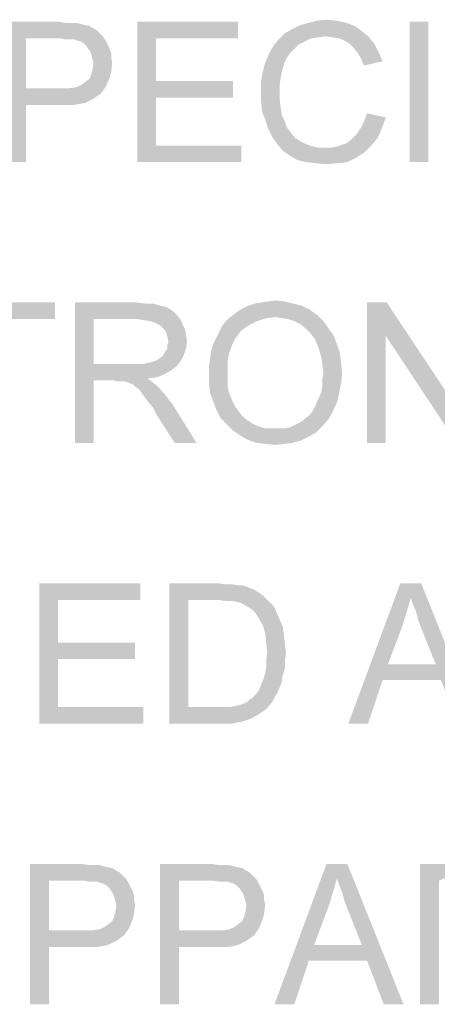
# Model space of a CAD drawing. Extents: x 0 to 841, y 0 to 594.
# Tile 35 of 91: x 657.42 to 664.86, y 43.5 to 61.04. Entities that reach past the tile are written whole.
import ezdxf

# ---------------------------------------------------------------- set-up
doc = ezdxf.new("R2010")
doc.units = 0
doc.header["$LTSCALE"] = 46.255
doc.header["$MEASUREMENT"] = 0
doc.layers.get('0').update_dxf_attribs({"linetype": 'CONTINUOUS'})

msp = doc.modelspace()

# ---------------------------------------------------------------- linework, layer by layer
at = {"color": 7, "linetype": 'Continuous'}
for points in [[(662.719, 61.019), (662.885, 61.037), (663.07, 61.019)], [(657.2, 61), (658.107, 61), (657.533, 60.704)], [(657.533, 60.704), (657.2, 58.5), (657.2, 61)], [(658.107, 61), (658.237, 60.981), (657.533, 60.704)], [(658.422, 60.981), (658.496, 60.963), (657.533, 60.704)], [(658.33, 60.981), (658.422, 60.981), (657.533, 60.704)], [(658.237, 60.981), (658.33, 60.981), (657.533, 60.704)], [(658.496, 60.963), (658.57, 60.944), (657.533, 60.704)], [(658.57, 60.944), (658.663, 60.926), (657.533, 60.704)], [(658.663, 60.926), (658.719, 60.889), (657.533, 60.704)], [(658.719, 60.889), (658.793, 60.852), (657.533, 60.704)], [(659.515, 61), (661.311, 61), (659.848, 60.704)], [(659.848, 60.704), (659.515, 58.5), (659.515, 61)], [(659.848, 60.704), (661.311, 61), (661.311, 60.704)], [(663.515, 60.833), (662.144, 60.796), (662.274, 60.87)], [(663.385, 60.926), (662.274, 60.87), (662.422, 60.944)], [(662.274, 60.87), (663.385, 60.926), (663.515, 60.833)], [(663.237, 60.981), (662.422, 60.944), (662.57, 60.981)], [(662.422, 60.944), (663.237, 60.981), (663.385, 60.926)], [(663.07, 61.019), (662.57, 60.981), (662.719, 61.019)], [(662.57, 60.981), (663.07, 61.019), (663.237, 60.981)], [(664.7, 61), (664.367, 58.5), (664.367, 61)], [(664.367, 58.5), (664.7, 61), (664.7, 58.5)], [(657.533, 60.704), (657.533, 59.815), (657.2, 58.5)], [(658.793, 60.852), (658.848, 60.796), (657.533, 60.704)], [(658.848, 60.796), (658.904, 60.741), (657.533, 60.704)], [(658.144, 60.704), (657.533, 60.704), (658.904, 60.741)], [(658.256, 60.685), (658.144, 60.704), (658.904, 60.741)], [(658.33, 60.685), (658.256, 60.685), (658.904, 60.741)], [(658.404, 60.685), (658.33, 60.685), (658.904, 60.741)], [(658.404, 60.685), (658.904, 60.741), (658.941, 60.685)], [(658.941, 60.685), (658.441, 60.667), (658.404, 60.685)], [(658.515, 60.648), (658.441, 60.667), (658.941, 60.685)], [(658.57, 60.611), (658.515, 60.648), (658.941, 60.685)], [(658.57, 60.611), (658.941, 60.685), (658.978, 60.611)], [(659.848, 60.704), (659.848, 59.944), (659.515, 58.5)], [(662.496, 60.648), (661.941, 60.574), (662.033, 60.685)], [(662.867, 60.741), (662.033, 60.685), (662.144, 60.796)], [(662.867, 60.741), (662.737, 60.722), (662.033, 60.685)], [(662.737, 60.722), (662.607, 60.704), (662.033, 60.685)], [(662.033, 60.685), (662.607, 60.704), (662.496, 60.648)], [(662.867, 60.741), (662.144, 60.796), (663.515, 60.833)], [(662.996, 60.722), (662.867, 60.741), (663.515, 60.833)], [(662.996, 60.722), (663.515, 60.833), (663.644, 60.722)], [(663.644, 60.722), (663.107, 60.704), (662.996, 60.722)], [(663.2, 60.667), (663.107, 60.704), (663.644, 60.722)], [(663.293, 60.611), (663.2, 60.667), (663.644, 60.722)], [(663.293, 60.611), (663.644, 60.722), (663.737, 60.611)], [(658.978, 60.611), (658.607, 60.574), (658.57, 60.611)], [(658.607, 60.574), (658.978, 60.611), (659.015, 60.537)], [(659.015, 60.537), (658.644, 60.519), (658.607, 60.574)], [(658.681, 60.463), (658.644, 60.519), (659.015, 60.537)], [(658.681, 60.463), (659.015, 60.537), (659.052, 60.444)], [(662.311, 60.519), (661.867, 60.444), (661.941, 60.574)], [(661.867, 60.444), (662.311, 60.519), (662.237, 60.444)], [(662.496, 60.648), (662.385, 60.593), (661.941, 60.574)], [(661.941, 60.574), (662.385, 60.593), (662.311, 60.519)], [(663.737, 60.611), (663.367, 60.537), (663.293, 60.611)], [(663.367, 60.537), (663.737, 60.611), (663.811, 60.463)], [(663.811, 60.463), (663.441, 60.444), (663.367, 60.537)], [(659.052, 60.444), (658.7, 60.407), (658.681, 60.463)], [(658.7, 60.407), (659.052, 60.444), (659.052, 60.352)], [(659.052, 60.352), (658.719, 60.333), (658.7, 60.407)], [(658.719, 60.333), (659.052, 60.352), (659.07, 60.278)], [(659.07, 60.278), (658.737, 60.259), (658.719, 60.333)], [(662.237, 60.444), (662.163, 60.333), (661.793, 60.278)], [(662.237, 60.444), (661.793, 60.278), (661.867, 60.444)], [(661.793, 60.278), (662.163, 60.333), (662.126, 60.241)], [(663.496, 60.352), (663.441, 60.444), (663.811, 60.463)], [(663.496, 60.352), (663.811, 60.463), (663.885, 60.296)], [(663.885, 60.296), (663.552, 60.222), (663.496, 60.352)], [(658.719, 60.148), (658.737, 60.259), (659.07, 60.278)], [(658.719, 60.148), (659.07, 60.278), (659.052, 60.111)], [(662.126, 60.241), (661.756, 60.13), (661.793, 60.278)], [(661.756, 60.13), (662.126, 60.241), (662.089, 60.111)], [(658.515, 59.87), (658.589, 59.926), (659.015, 59.981)], [(658.515, 59.87), (659.015, 59.981), (658.959, 59.852)], [(659.015, 59.981), (658.589, 59.926), (658.663, 59.981)], [(658.663, 59.981), (658.7, 60.074), (659.052, 60.111)], [(658.663, 59.981), (659.052, 60.111), (659.015, 59.981)], [(659.052, 60.111), (658.7, 60.074), (658.719, 60.148)], [(662.089, 60.111), (661.719, 59.944), (661.756, 60.13)], [(662.089, 60.111), (662.07, 60), (661.719, 59.944)], [(661.719, 59.944), (662.07, 60), (662.052, 59.889)], [(657.533, 59.815), (657.533, 59.519), (657.2, 58.5)], [(658.293, 59.815), (658.867, 59.722), (657.533, 59.519)], [(658.144, 59.815), (658.293, 59.815), (657.533, 59.519)], [(657.533, 59.815), (658.144, 59.815), (657.533, 59.519)], [(658.293, 59.815), (658.422, 59.833), (658.959, 59.852)], [(658.293, 59.815), (658.959, 59.852), (658.867, 59.722)], [(658.959, 59.852), (658.422, 59.833), (658.515, 59.87)], [(659.848, 59.944), (659.848, 59.648), (659.515, 58.5)], [(659.848, 59.648), (661.219, 59.944), (661.219, 59.648)], [(659.848, 59.944), (661.219, 59.944), (659.848, 59.648)], [(662.052, 59.889), (661.719, 59.759), (661.719, 59.944)], [(661.719, 59.759), (662.052, 59.889), (662.052, 59.759)], [(658.867, 59.722), (658.811, 59.685), (657.533, 59.519)], [(658.811, 59.685), (658.737, 59.63), (657.533, 59.519)], [(658.737, 59.63), (658.663, 59.593), (657.533, 59.519)], [(659.848, 59.648), (659.848, 58.796), (659.515, 58.5)], [(662.052, 59.759), (662.052, 59.611), (661.719, 59.593)], [(662.052, 59.759), (661.719, 59.593), (661.719, 59.759)], [(657.2, 58.5), (657.533, 59.519), (657.533, 58.5)], [(658.663, 59.593), (658.589, 59.556), (657.533, 59.519)], [(658.589, 59.556), (658.496, 59.537), (657.533, 59.519)], [(658.144, 59.519), (657.533, 59.519), (658.496, 59.537)], [(658.274, 59.519), (658.144, 59.519), (658.496, 59.537)], [(658.274, 59.519), (658.496, 59.537), (658.385, 59.519)], [(661.719, 59.593), (662.052, 59.611), (662.07, 59.463)], [(662.07, 59.463), (661.737, 59.407), (661.719, 59.593)], [(661.737, 59.407), (662.07, 59.463), (662.089, 59.333)], [(662.089, 59.333), (661.793, 59.259), (661.737, 59.407)], [(661.793, 59.259), (662.089, 59.333), (662.144, 59.222)], [(663.496, 59.111), (663.552, 59.222), (663.941, 59.296)], [(663.496, 59.111), (663.941, 59.296), (663.867, 59.093)], [(663.941, 59.296), (663.552, 59.222), (663.607, 59.37)], [(662.144, 59.222), (661.848, 59.093), (661.793, 59.259)], [(662.144, 59.222), (662.181, 59.111), (661.848, 59.093)], [(661.848, 59.093), (662.181, 59.111), (662.256, 59.019)], [(663.867, 59.093), (663.422, 59), (663.496, 59.111)], [(662.256, 59.019), (661.922, 58.944), (661.848, 59.093)], [(661.922, 58.944), (662.256, 59.019), (662.33, 58.926)], [(662.33, 58.926), (662.015, 58.815), (661.922, 58.944)], [(662.33, 58.926), (662.422, 58.87), (662.015, 58.815)], [(663.126, 58.796), (663.237, 58.833), (663.793, 58.926)], [(663.126, 58.796), (663.793, 58.926), (663.681, 58.796)], [(663.237, 58.833), (663.33, 58.907), (663.793, 58.926)], [(663.793, 58.926), (663.33, 58.907), (663.422, 59)], [(663.422, 59), (663.867, 59.093), (663.793, 58.926)], [(659.848, 58.796), (661.367, 58.796), (659.515, 58.5)], [(659.515, 58.5), (661.367, 58.796), (661.367, 58.5)], [(662.015, 58.815), (662.422, 58.87), (662.533, 58.815)], [(662.533, 58.815), (662.107, 58.704), (662.015, 58.815)], [(662.533, 58.815), (662.644, 58.778), (662.107, 58.704)], [(662.107, 58.704), (662.996, 58.759), (663.681, 58.796)], [(662.107, 58.704), (663.681, 58.796), (663.552, 58.667)], [(662.644, 58.778), (662.737, 58.759), (662.107, 58.704)], [(662.867, 58.759), (662.996, 58.759), (662.107, 58.704)], [(662.737, 58.759), (662.867, 58.759), (662.107, 58.704)], [(663.681, 58.796), (662.996, 58.759), (663.126, 58.796)], [(663.552, 58.667), (662.237, 58.611), (662.107, 58.704)], [(662.237, 58.611), (663.552, 58.667), (663.404, 58.574)], [(663.404, 58.574), (662.367, 58.537), (662.237, 58.611)], [(662.515, 58.5), (662.367, 58.537), (663.404, 58.574)], [(662.515, 58.5), (663.404, 58.574), (663.256, 58.5)], [(663.256, 58.5), (662.7, 58.481), (662.515, 58.5)], [(662.7, 58.481), (663.256, 58.5), (663.089, 58.481)], [(663.089, 58.481), (662.885, 58.463), (662.7, 58.481)], [(658.052, 56), (656.089, 55.704), (656.089, 56)], [(656.904, 55.704), (656.089, 55.704), (658.052, 56)], [(657.237, 55.704), (656.904, 55.704), (658.052, 56)], [(657.237, 55.704), (658.052, 56), (658.052, 55.704)], [(658.404, 56), (659.496, 56), (658.737, 55.704)], [(658.737, 55.704), (658.404, 53.5), (658.404, 56)], [(659.496, 56), (659.663, 55.981), (658.737, 55.704)], [(659.793, 55.981), (659.922, 55.944), (658.737, 55.704)], [(659.663, 55.981), (659.793, 55.981), (658.737, 55.704)], [(659.922, 55.944), (660.015, 55.926), (658.737, 55.704)], [(662.441, 55.944), (661.385, 55.889), (661.496, 55.944)], [(661.385, 55.889), (662.441, 55.944), (662.589, 55.87)], [(662.293, 55.981), (661.496, 55.944), (661.607, 55.981)], [(661.496, 55.944), (662.293, 55.981), (662.441, 55.944)], [(661.607, 55.981), (661.719, 56), (662.144, 56.019)], [(661.607, 55.981), (662.144, 56.019), (662.293, 55.981)], [(662.144, 56.019), (661.719, 56), (661.848, 56.019)], [(661.848, 56.019), (661.978, 56.037), (662.144, 56.019)], [(663.959, 56), (663.941, 55.407), (663.607, 53.5)], [(663.959, 56), (663.607, 53.5), (663.607, 56)], [(663.941, 55.407), (663.959, 56), (665.237, 54.074)], [(660.015, 55.926), (660.089, 55.889), (658.737, 55.704)], [(660.089, 55.889), (660.163, 55.833), (658.737, 55.704)], [(660.163, 55.833), (660.237, 55.759), (658.737, 55.704)], [(662.719, 55.778), (661.2, 55.759), (661.293, 55.833)], [(661.978, 55.741), (661.2, 55.759), (662.719, 55.778)], [(662.589, 55.87), (661.293, 55.833), (661.385, 55.889)], [(661.293, 55.833), (662.589, 55.87), (662.719, 55.778)], [(662.089, 55.722), (661.978, 55.741), (662.719, 55.778)], [(662.2, 55.704), (662.089, 55.722), (662.719, 55.778)], [(662.311, 55.667), (662.2, 55.704), (662.719, 55.778)], [(662.311, 55.667), (662.719, 55.778), (662.83, 55.667)], [(658.737, 55.704), (658.737, 54.907), (658.404, 53.5)], [(659.515, 55.704), (658.737, 55.704), (660.237, 55.759)], [(659.644, 55.685), (659.515, 55.704), (660.237, 55.759)], [(659.644, 55.685), (660.237, 55.759), (660.293, 55.685)], [(660.293, 55.685), (659.756, 55.667), (659.644, 55.685)], [(659.848, 55.63), (659.756, 55.667), (660.293, 55.685)], [(659.922, 55.593), (659.848, 55.63), (660.293, 55.685)], [(659.922, 55.593), (660.293, 55.685), (660.33, 55.593)], [(660.33, 55.593), (659.996, 55.519), (659.922, 55.593)], [(659.996, 55.519), (660.33, 55.593), (660.367, 55.519)], [(661.496, 55.593), (661.367, 55.5), (660.978, 55.481)], [(661.496, 55.593), (660.978, 55.481), (661.033, 55.593)], [(661.644, 55.667), (661.033, 55.593), (661.107, 55.685)], [(661.033, 55.593), (661.644, 55.667), (661.496, 55.593)], [(661.978, 55.741), (661.107, 55.685), (661.2, 55.759)], [(661.978, 55.741), (661.811, 55.722), (661.107, 55.685)], [(661.107, 55.685), (661.811, 55.722), (661.644, 55.667)], [(662.83, 55.667), (662.422, 55.611), (662.311, 55.667)], [(662.515, 55.537), (662.422, 55.611), (662.83, 55.667)], [(662.515, 55.537), (662.83, 55.667), (662.922, 55.537)], [(660.367, 55.519), (660.033, 55.463), (659.996, 55.519)], [(660.033, 55.463), (660.367, 55.519), (660.385, 55.407)], [(660.385, 55.407), (660.052, 55.389), (660.033, 55.463)], [(661.311, 55.426), (660.922, 55.37), (660.978, 55.481)], [(660.922, 55.37), (661.311, 55.426), (661.256, 55.352)], [(660.978, 55.481), (661.367, 55.5), (661.311, 55.426)], [(662.922, 55.537), (662.589, 55.463), (662.515, 55.537)], [(662.589, 55.463), (662.922, 55.537), (663.015, 55.407)], [(663.015, 55.407), (662.663, 55.37), (662.589, 55.463)], [(660.052, 55.389), (660.385, 55.407), (660.404, 55.315)], [(660.404, 55.315), (660.07, 55.296), (660.052, 55.389)], [(660.052, 55.241), (660.07, 55.296), (660.404, 55.315)], [(660.052, 55.185), (660.052, 55.241), (660.404, 55.315)], [(660.052, 55.185), (660.404, 55.315), (660.385, 55.185)], [(661.181, 55.185), (660.83, 55.13), (660.867, 55.259)], [(661.256, 55.352), (660.867, 55.259), (660.922, 55.37)], [(661.256, 55.352), (661.219, 55.278), (660.867, 55.259)], [(660.867, 55.259), (661.219, 55.278), (661.181, 55.185)], [(662.719, 55.259), (662.663, 55.37), (663.015, 55.407)], [(662.719, 55.259), (663.015, 55.407), (663.07, 55.259)], [(663.07, 55.259), (662.756, 55.148), (662.719, 55.259)], [(662.756, 55.148), (663.07, 55.259), (663.126, 55.093)], [(663.607, 53.5), (663.941, 55.407), (663.941, 53.5)], [(665.237, 54.074), (665.2, 53.5), (663.941, 55.407)], [(659.848, 54.963), (659.904, 55), (660.348, 55.074)], [(659.848, 54.963), (660.348, 55.074), (660.293, 54.963)], [(659.904, 55), (659.959, 55.037), (660.348, 55.074)], [(660.348, 55.074), (659.959, 55.037), (659.996, 55.093)], [(659.996, 55.093), (660.015, 55.13), (660.385, 55.185)], [(659.996, 55.093), (660.385, 55.185), (660.348, 55.074)], [(660.385, 55.185), (660.015, 55.13), (660.052, 55.185)], [(661.144, 55.074), (660.811, 55), (660.83, 55.13)], [(660.811, 55), (661.144, 55.074), (661.126, 54.963)], [(660.83, 55.13), (661.181, 55.185), (661.144, 55.074)], [(663.126, 55.093), (662.793, 55.019), (662.756, 55.148)], [(662.793, 55.019), (663.126, 55.093), (663.144, 54.926)], [(658.737, 54.907), (658.737, 54.611), (658.404, 53.5)], [(659.644, 54.907), (660.219, 54.87), (658.737, 54.611)], [(659.552, 54.907), (659.644, 54.907), (658.737, 54.611)], [(659.441, 54.907), (659.552, 54.907), (658.737, 54.611)], [(658.737, 54.907), (659.441, 54.907), (658.737, 54.611)], [(659.644, 54.907), (659.719, 54.926), (660.293, 54.963)], [(659.644, 54.907), (660.293, 54.963), (660.219, 54.87)], [(659.719, 54.926), (659.793, 54.944), (660.293, 54.963)], [(660.293, 54.963), (659.793, 54.944), (659.848, 54.963)], [(661.126, 54.963), (660.793, 54.852), (660.811, 55)], [(660.793, 54.852), (661.126, 54.963), (661.126, 54.833)], [(663.144, 54.926), (662.811, 54.889), (662.793, 55.019)], [(662.83, 54.741), (662.811, 54.889), (663.144, 54.926)], [(662.83, 54.741), (663.144, 54.926), (663.163, 54.741)], [(660.219, 54.87), (660.126, 54.796), (658.737, 54.611)], [(660.126, 54.796), (659.996, 54.722), (658.737, 54.611)], [(659.996, 54.722), (659.867, 54.667), (658.737, 54.611)], [(661.126, 54.833), (660.793, 54.704), (660.793, 54.852)], [(660.793, 54.704), (661.126, 54.833), (661.126, 54.704)], [(663.163, 54.741), (662.811, 54.63), (662.83, 54.741)], [(662.811, 54.63), (663.163, 54.741), (663.144, 54.556)], [(658.404, 53.5), (658.737, 54.611), (658.737, 53.5)], [(659.867, 54.667), (659.7, 54.648), (658.737, 54.611)], [(659.107, 54.611), (658.737, 54.611), (659.7, 54.648)], [(659.163, 54.593), (659.107, 54.611), (659.7, 54.648)], [(659.219, 54.593), (659.163, 54.593), (659.7, 54.648)], [(659.256, 54.593), (659.219, 54.593), (659.7, 54.648)], [(659.293, 54.593), (659.256, 54.593), (659.7, 54.648)], [(659.367, 54.574), (659.293, 54.593), (659.7, 54.648)], [(659.367, 54.574), (659.7, 54.648), (659.793, 54.574)], [(659.793, 54.574), (659.441, 54.537), (659.367, 54.574)], [(659.478, 54.5), (659.441, 54.537), (659.793, 54.574)], [(659.478, 54.5), (659.793, 54.574), (659.885, 54.5)], [(661.126, 54.704), (661.126, 54.593), (660.793, 54.556)], [(661.126, 54.704), (660.793, 54.556), (660.793, 54.704)], [(660.793, 54.556), (661.126, 54.593), (661.126, 54.5)], [(661.126, 54.5), (660.811, 54.389), (660.793, 54.556)], [(662.793, 54.407), (662.811, 54.519), (663.144, 54.556)], [(662.793, 54.407), (663.144, 54.556), (663.107, 54.37)], [(663.144, 54.556), (662.811, 54.519), (662.811, 54.63)], [(659.885, 54.5), (659.533, 54.463), (659.478, 54.5)], [(659.57, 54.426), (659.533, 54.463), (659.885, 54.5)], [(659.607, 54.37), (659.57, 54.426), (659.885, 54.5)], [(659.607, 54.37), (659.885, 54.5), (660.015, 54.352)], [(660.015, 54.352), (659.663, 54.296), (659.607, 54.37)], [(661.126, 54.5), (661.144, 54.407), (660.811, 54.389)], [(660.811, 54.389), (661.144, 54.407), (661.181, 54.315)], [(661.181, 54.315), (660.867, 54.241), (660.811, 54.389)], [(662.719, 54.241), (662.756, 54.315), (663.107, 54.37)], [(662.719, 54.241), (663.107, 54.37), (663.07, 54.222)], [(663.107, 54.37), (662.756, 54.315), (662.793, 54.407)], [(659.719, 54.222), (659.663, 54.296), (660.015, 54.352)], [(659.719, 54.222), (660.015, 54.352), (660.144, 54.185)], [(660.144, 54.185), (659.793, 54.13), (659.719, 54.222)], [(660.867, 54.241), (661.181, 54.315), (661.219, 54.222)], [(661.219, 54.222), (660.922, 54.093), (660.867, 54.241)], [(661.219, 54.222), (661.256, 54.148), (660.922, 54.093)], [(662.644, 54.074), (662.681, 54.148), (663.07, 54.222)], [(662.644, 54.074), (663.07, 54.222), (662.996, 54.056)], [(663.07, 54.222), (662.681, 54.148), (662.719, 54.241)], [(659.848, 54.019), (659.793, 54.13), (660.144, 54.185)], [(660.181, 53.5), (659.848, 54.019), (660.144, 54.185)], [(660.181, 53.5), (660.144, 54.185), (660.57, 53.5)], [(660.922, 54.093), (661.256, 54.148), (661.311, 54.074)], [(661.311, 54.074), (660.996, 53.944), (660.922, 54.093)], [(661.311, 54.074), (661.367, 54), (660.996, 53.944)], [(662.515, 53.944), (662.589, 54), (662.996, 54.056)], [(662.515, 53.944), (662.996, 54.056), (662.922, 53.926)], [(662.996, 54.056), (662.589, 54), (662.644, 54.074)], [(660.996, 53.944), (661.367, 54), (661.422, 53.944)], [(661.422, 53.944), (661.107, 53.833), (660.996, 53.944)], [(661.422, 53.944), (661.496, 53.889), (661.107, 53.833)], [(661.496, 53.889), (661.552, 53.852), (661.107, 53.833)], [(661.107, 53.833), (661.552, 53.852), (661.626, 53.815)], [(662.311, 53.815), (662.385, 53.852), (662.922, 53.926)], [(662.311, 53.815), (662.922, 53.926), (662.811, 53.796)], [(662.385, 53.852), (662.459, 53.889), (662.922, 53.926)], [(662.922, 53.926), (662.459, 53.889), (662.515, 53.944)], [(661.626, 53.815), (661.219, 53.722), (661.107, 53.833)], [(661.626, 53.815), (661.719, 53.778), (661.219, 53.722)], [(661.719, 53.778), (661.793, 53.759), (661.219, 53.722)], [(662.052, 53.759), (662.144, 53.759), (661.219, 53.722)], [(661.959, 53.759), (662.052, 53.759), (661.219, 53.722)], [(661.885, 53.759), (661.959, 53.759), (661.219, 53.722)], [(661.793, 53.759), (661.885, 53.759), (661.219, 53.722)], [(662.7, 53.685), (661.219, 53.722), (662.144, 53.759)], [(662.7, 53.685), (661.348, 53.63), (661.219, 53.722)], [(661.348, 53.63), (662.7, 53.685), (662.57, 53.611)], [(662.144, 53.759), (662.237, 53.778), (662.811, 53.796)], [(662.144, 53.759), (662.811, 53.796), (662.7, 53.685)], [(662.811, 53.796), (662.237, 53.778), (662.311, 53.815)], [(662.57, 53.611), (661.478, 53.556), (661.348, 53.63)], [(661.478, 53.556), (662.57, 53.611), (662.422, 53.537)], [(662.422, 53.537), (661.644, 53.5), (661.478, 53.556)], [(661.644, 53.5), (662.422, 53.537), (662.274, 53.5)], [(662.274, 53.5), (661.793, 53.481), (661.644, 53.5)], [(661.793, 53.481), (662.274, 53.5), (662.126, 53.481)], [(662.126, 53.481), (661.978, 53.463), (661.793, 53.481)], [(657.774, 51), (659.57, 51), (658.107, 50.704)], [(658.107, 50.704), (657.774, 48.5), (657.774, 51)], [(658.107, 50.704), (659.57, 51), (659.57, 50.704)], [(660.089, 51), (660.941, 51), (660.422, 50.704)], [(660.422, 50.704), (660.089, 48.5), (660.089, 51)], [(660.941, 51), (661.089, 50.981), (660.422, 50.704)], [(661.2, 50.981), (661.311, 50.963), (660.422, 50.704)], [(661.089, 50.981), (661.2, 50.981), (660.422, 50.704)], [(661.385, 50.963), (661.496, 50.926), (660.422, 50.704)], [(661.311, 50.963), (661.385, 50.963), (660.422, 50.704)], [(661.496, 50.926), (661.589, 50.889), (660.422, 50.704)], [(661.589, 50.889), (661.681, 50.833), (660.422, 50.704)], [(664.385, 50.741), (663.274, 48.5), (664.2, 51)], [(664.2, 51), (664.57, 51), (664.385, 50.741)], [(664.422, 50.63), (664.385, 50.741), (664.57, 51)], [(664.478, 50.5), (664.422, 50.63), (664.57, 51)], [(664.515, 50.352), (664.478, 50.5), (664.57, 51)], [(664.57, 50.204), (664.515, 50.352), (664.57, 51)], [(664.83, 49.556), (664.57, 50.204), (664.57, 51)], [(664.922, 49.278), (664.83, 49.556), (664.57, 51)], [(665.219, 48.5), (664.922, 49.278), (664.57, 51)], [(665.219, 48.5), (664.57, 51), (665.57, 48.5)], [(658.107, 50.704), (658.107, 49.944), (657.774, 48.5)], [(660.422, 50.704), (660.422, 48.796), (660.089, 48.5)], [(661.681, 50.833), (661.756, 50.778), (660.422, 50.704)], [(660.941, 50.704), (660.422, 50.704), (661.756, 50.778)], [(661.089, 50.685), (660.941, 50.704), (661.756, 50.778)], [(661.2, 50.685), (661.089, 50.685), (661.756, 50.778)], [(661.2, 50.685), (661.756, 50.778), (661.848, 50.685)], [(661.848, 50.685), (661.293, 50.667), (661.2, 50.685)], [(661.367, 50.648), (661.293, 50.667), (661.848, 50.685)], [(661.459, 50.593), (661.367, 50.648), (661.848, 50.685)], [(661.459, 50.593), (661.848, 50.685), (661.941, 50.593)], [(664.385, 50.741), (664.311, 50.481), (663.274, 48.5)], [(661.941, 50.593), (661.552, 50.537), (661.459, 50.593)], [(661.552, 50.537), (661.941, 50.593), (661.996, 50.481)], [(661.996, 50.481), (661.626, 50.463), (661.552, 50.537)], [(661.681, 50.37), (661.626, 50.463), (661.996, 50.481)], [(661.681, 50.37), (661.996, 50.481), (662.052, 50.352)], [(662.052, 50.352), (661.756, 50.241), (661.681, 50.37)], [(661.756, 50.241), (662.052, 50.352), (662.107, 50.222)], [(664.311, 50.481), (664.237, 50.241), (663.274, 48.5)], [(662.107, 50.222), (661.793, 50.111), (661.756, 50.241)], [(661.793, 50.111), (662.107, 50.222), (662.126, 50.074)], [(664.237, 50.241), (663.978, 49.556), (663.274, 48.5)], [(662.126, 50.074), (661.811, 49.944), (661.793, 50.111)], [(661.811, 49.944), (662.126, 50.074), (662.144, 49.926)], [(658.107, 49.944), (658.107, 49.648), (657.774, 48.5)], [(658.107, 49.648), (659.478, 49.944), (659.478, 49.648)], [(658.107, 49.944), (659.478, 49.944), (658.107, 49.648)], [(662.144, 49.926), (661.83, 49.759), (661.811, 49.944)], [(661.83, 49.759), (662.144, 49.926), (662.163, 49.759)], [(658.107, 49.648), (658.107, 48.796), (657.774, 48.5)], [(662.163, 49.759), (661.811, 49.63), (661.83, 49.759)], [(661.811, 49.63), (662.163, 49.759), (662.144, 49.611)], [(662.144, 49.481), (661.793, 49.389), (661.811, 49.5)], [(661.793, 49.389), (662.144, 49.481), (662.107, 49.37)], [(662.144, 49.611), (661.811, 49.5), (661.811, 49.63)], [(661.811, 49.5), (662.144, 49.611), (662.144, 49.481)], [(663.978, 49.556), (663.885, 49.278), (663.274, 48.5)], [(663.978, 49.556), (664.83, 49.556), (663.885, 49.278)], [(664.922, 49.278), (663.885, 49.278), (664.83, 49.556)], [(662.107, 49.37), (661.756, 49.278), (661.793, 49.389)], [(661.756, 49.278), (662.107, 49.37), (662.089, 49.241)], [(662.052, 49.148), (661.681, 49.093), (661.719, 49.185)], [(661.681, 49.093), (662.052, 49.148), (662.015, 49.056)], [(662.089, 49.241), (661.719, 49.185), (661.756, 49.278)], [(661.719, 49.185), (662.089, 49.241), (662.052, 49.148)], [(663.274, 48.5), (663.885, 49.278), (663.626, 48.5)], [(661.478, 48.889), (661.515, 48.926), (661.959, 48.963)], [(661.478, 48.889), (661.959, 48.963), (661.922, 48.889)], [(661.959, 48.963), (661.515, 48.926), (661.57, 48.963)], [(661.57, 48.963), (661.626, 49.019), (662.015, 49.056)], [(661.57, 48.963), (662.015, 49.056), (661.959, 48.963)], [(662.015, 49.056), (661.626, 49.019), (661.681, 49.093)], [(658.107, 48.796), (659.626, 48.796), (657.774, 48.5)], [(657.774, 48.5), (659.626, 48.796), (659.626, 48.5)], [(661.181, 48.796), (661.811, 48.759), (660.089, 48.5)], [(661.07, 48.796), (661.181, 48.796), (660.089, 48.5)], [(660.959, 48.796), (661.07, 48.796), (660.089, 48.5)], [(660.422, 48.796), (660.959, 48.796), (660.089, 48.5)], [(661.811, 48.759), (661.681, 48.667), (660.089, 48.5)], [(661.181, 48.796), (661.274, 48.815), (661.922, 48.889)], [(661.181, 48.796), (661.922, 48.889), (661.811, 48.759)], [(661.274, 48.815), (661.348, 48.833), (661.922, 48.889)], [(661.348, 48.833), (661.404, 48.852), (661.922, 48.889)], [(661.922, 48.889), (661.404, 48.852), (661.478, 48.889)], [(661.681, 48.667), (661.552, 48.593), (660.089, 48.5)], [(661.552, 48.593), (661.385, 48.537), (660.089, 48.5)], [(660.978, 48.5), (660.089, 48.5), (661.385, 48.537)], [(660.978, 48.5), (661.385, 48.537), (661.2, 48.5)], [(657.607, 46), (658.515, 46), (657.941, 45.704)], [(657.941, 45.704), (657.607, 43.5), (657.607, 46)], [(658.515, 46), (658.644, 45.981), (657.941, 45.704)], [(658.83, 45.981), (658.904, 45.963), (657.941, 45.704)], [(658.737, 45.981), (658.83, 45.981), (657.941, 45.704)], [(658.644, 45.981), (658.737, 45.981), (657.941, 45.704)], [(658.904, 45.963), (658.978, 45.944), (657.941, 45.704)], [(659.922, 46), (660.83, 46), (660.256, 45.704)], [(660.256, 45.704), (659.922, 43.5), (659.922, 46)], [(660.83, 46), (660.959, 45.981), (660.256, 45.704)], [(661.144, 45.981), (661.219, 45.963), (660.256, 45.704)], [(661.052, 45.981), (661.144, 45.981), (660.256, 45.704)], [(660.959, 45.981), (661.052, 45.981), (660.256, 45.704)], [(661.219, 45.963), (661.293, 45.944), (660.256, 45.704)], [(663.07, 45.741), (661.959, 43.5), (662.885, 46)], [(662.885, 46), (663.256, 46), (663.07, 45.741)], [(663.107, 45.63), (663.07, 45.741), (663.256, 46)], [(663.163, 45.5), (663.107, 45.63), (663.256, 46)], [(663.2, 45.352), (663.163, 45.5), (663.256, 46)], [(663.256, 45.204), (663.2, 45.352), (663.256, 46)], [(663.515, 44.556), (663.256, 45.204), (663.256, 46)], [(663.607, 44.278), (663.515, 44.556), (663.256, 46)], [(663.904, 43.5), (663.607, 44.278), (663.256, 46)], [(663.904, 43.5), (663.256, 46), (664.256, 43.5)], [(664.552, 46), (665.644, 46), (664.885, 45.704)], [(664.885, 45.704), (664.552, 43.5), (664.552, 46)], [(658.978, 45.944), (659.07, 45.926), (657.941, 45.704)], [(659.07, 45.926), (659.126, 45.889), (657.941, 45.704)], [(659.126, 45.889), (659.2, 45.852), (657.941, 45.704)], [(659.2, 45.852), (659.256, 45.796), (657.941, 45.704)], [(659.256, 45.796), (659.311, 45.741), (657.941, 45.704)], [(661.293, 45.944), (661.385, 45.926), (660.256, 45.704)], [(661.385, 45.926), (661.441, 45.889), (660.256, 45.704)], [(661.441, 45.889), (661.515, 45.852), (660.256, 45.704)], [(661.515, 45.852), (661.57, 45.796), (660.256, 45.704)], [(661.57, 45.796), (661.626, 45.741), (660.256, 45.704)], [(657.941, 45.704), (657.941, 44.815), (657.607, 43.5)], [(658.552, 45.704), (657.941, 45.704), (659.311, 45.741)], [(658.663, 45.685), (658.552, 45.704), (659.311, 45.741)], [(658.737, 45.685), (658.663, 45.685), (659.311, 45.741)], [(658.811, 45.685), (658.737, 45.685), (659.311, 45.741)], [(658.811, 45.685), (659.311, 45.741), (659.348, 45.685)], [(659.348, 45.685), (658.848, 45.667), (658.811, 45.685)], [(658.922, 45.648), (658.848, 45.667), (659.348, 45.685)], [(658.978, 45.611), (658.922, 45.648), (659.348, 45.685)], [(658.978, 45.611), (659.348, 45.685), (659.385, 45.611)], [(659.385, 45.611), (659.015, 45.574), (658.978, 45.611)], [(659.015, 45.574), (659.385, 45.611), (659.422, 45.537)], [(660.256, 45.704), (660.256, 44.815), (659.922, 43.5)], [(660.867, 45.704), (660.256, 45.704), (661.626, 45.741)], [(660.978, 45.685), (660.867, 45.704), (661.626, 45.741)], [(661.052, 45.685), (660.978, 45.685), (661.626, 45.741)], [(661.126, 45.685), (661.052, 45.685), (661.626, 45.741)], [(661.126, 45.685), (661.626, 45.741), (661.663, 45.685)], [(661.663, 45.685), (661.163, 45.667), (661.126, 45.685)], [(661.237, 45.648), (661.163, 45.667), (661.663, 45.685)], [(661.293, 45.611), (661.237, 45.648), (661.663, 45.685)], [(661.293, 45.611), (661.663, 45.685), (661.7, 45.611)], [(661.7, 45.611), (661.33, 45.574), (661.293, 45.611)], [(661.33, 45.574), (661.7, 45.611), (661.737, 45.537)], [(663.07, 45.741), (662.996, 45.481), (661.959, 43.5)], [(664.885, 45.704), (664.885, 44.907), (664.552, 43.5)], [(659.422, 45.537), (659.052, 45.519), (659.015, 45.574)], [(659.089, 45.463), (659.052, 45.519), (659.422, 45.537)], [(659.089, 45.463), (659.422, 45.537), (659.459, 45.444)], [(659.459, 45.444), (659.107, 45.407), (659.089, 45.463)], [(659.107, 45.407), (659.459, 45.444), (659.459, 45.352)], [(661.737, 45.537), (661.367, 45.519), (661.33, 45.574)], [(661.404, 45.463), (661.367, 45.519), (661.737, 45.537)], [(661.404, 45.463), (661.737, 45.537), (661.774, 45.444)], [(661.774, 45.444), (661.422, 45.407), (661.404, 45.463)], [(661.422, 45.407), (661.774, 45.444), (661.774, 45.352)], [(662.996, 45.481), (662.922, 45.241), (661.959, 43.5)], [(659.459, 45.352), (659.126, 45.333), (659.107, 45.407)], [(659.126, 45.333), (659.459, 45.352), (659.478, 45.278)], [(659.478, 45.278), (659.144, 45.259), (659.126, 45.333)], [(659.126, 45.148), (659.144, 45.259), (659.478, 45.278)], [(659.126, 45.148), (659.478, 45.278), (659.459, 45.111)], [(661.774, 45.352), (661.441, 45.333), (661.422, 45.407)], [(661.441, 45.333), (661.774, 45.352), (661.793, 45.278)], [(661.793, 45.278), (661.459, 45.259), (661.441, 45.333)], [(661.441, 45.148), (661.459, 45.259), (661.793, 45.278)], [(661.441, 45.148), (661.793, 45.278), (661.774, 45.111)], [(659.07, 44.981), (659.107, 45.074), (659.459, 45.111)], [(659.07, 44.981), (659.459, 45.111), (659.422, 44.981)], [(659.459, 45.111), (659.107, 45.074), (659.126, 45.148)], [(661.385, 44.981), (661.422, 45.074), (661.774, 45.111)], [(661.385, 44.981), (661.774, 45.111), (661.737, 44.981)], [(661.774, 45.111), (661.422, 45.074), (661.441, 45.148)], [(662.922, 45.241), (662.663, 44.556), (661.959, 43.5)], [(658.922, 44.87), (658.996, 44.926), (659.422, 44.981)], [(658.922, 44.87), (659.422, 44.981), (659.367, 44.852)], [(659.422, 44.981), (658.996, 44.926), (659.07, 44.981)], [(661.237, 44.87), (661.311, 44.926), (661.737, 44.981)], [(661.237, 44.87), (661.737, 44.981), (661.681, 44.852)], [(661.737, 44.981), (661.311, 44.926), (661.385, 44.981)], [(664.885, 44.907), (664.885, 44.611), (664.552, 43.5)], [(657.941, 44.815), (657.941, 44.519), (657.607, 43.5)], [(658.7, 44.815), (659.274, 44.722), (657.941, 44.519)], [(658.552, 44.815), (658.7, 44.815), (657.941, 44.519)], [(657.941, 44.815), (658.552, 44.815), (657.941, 44.519)], [(659.274, 44.722), (659.219, 44.685), (657.941, 44.519)], [(658.7, 44.815), (658.83, 44.833), (659.367, 44.852)], [(658.7, 44.815), (659.367, 44.852), (659.274, 44.722)], [(659.367, 44.852), (658.83, 44.833), (658.922, 44.87)], [(660.256, 44.815), (660.256, 44.519), (659.922, 43.5)], [(661.015, 44.815), (661.589, 44.722), (660.256, 44.519)], [(660.867, 44.815), (661.015, 44.815), (660.256, 44.519)], [(660.256, 44.815), (660.867, 44.815), (660.256, 44.519)], [(661.589, 44.722), (661.533, 44.685), (660.256, 44.519)], [(661.015, 44.815), (661.144, 44.833), (661.681, 44.852)], [(661.015, 44.815), (661.681, 44.852), (661.589, 44.722)], [(661.681, 44.852), (661.144, 44.833), (661.237, 44.87)], [(659.219, 44.685), (659.144, 44.63), (657.941, 44.519)], [(659.144, 44.63), (659.07, 44.593), (657.941, 44.519)], [(659.07, 44.593), (658.996, 44.556), (657.941, 44.519)], [(658.996, 44.556), (658.904, 44.537), (657.941, 44.519)], [(661.533, 44.685), (661.459, 44.63), (660.256, 44.519)], [(661.459, 44.63), (661.385, 44.593), (660.256, 44.519)], [(661.385, 44.593), (661.311, 44.556), (660.256, 44.519)], [(661.311, 44.556), (661.219, 44.537), (660.256, 44.519)], [(662.663, 44.556), (662.57, 44.278), (661.959, 43.5)], [(662.663, 44.556), (663.515, 44.556), (662.57, 44.278)], [(663.607, 44.278), (662.57, 44.278), (663.515, 44.556)], [(664.552, 43.5), (664.885, 44.611), (664.885, 43.5)], [(657.607, 43.5), (657.941, 44.519), (657.941, 43.5)], [(658.552, 44.519), (657.941, 44.519), (658.904, 44.537)], [(658.681, 44.519), (658.552, 44.519), (658.904, 44.537)], [(658.681, 44.519), (658.904, 44.537), (658.793, 44.519)], [(659.922, 43.5), (660.256, 44.519), (660.256, 43.5)], [(660.867, 44.519), (660.256, 44.519), (661.219, 44.537)], [(660.996, 44.519), (660.867, 44.519), (661.219, 44.537)], [(660.996, 44.519), (661.219, 44.537), (661.107, 44.519)], [(661.959, 43.5), (662.57, 44.278), (662.311, 43.5)]]:
    msp.add_solid(points, dxfattribs=at)

doc.saveas('drawing.dxf')
